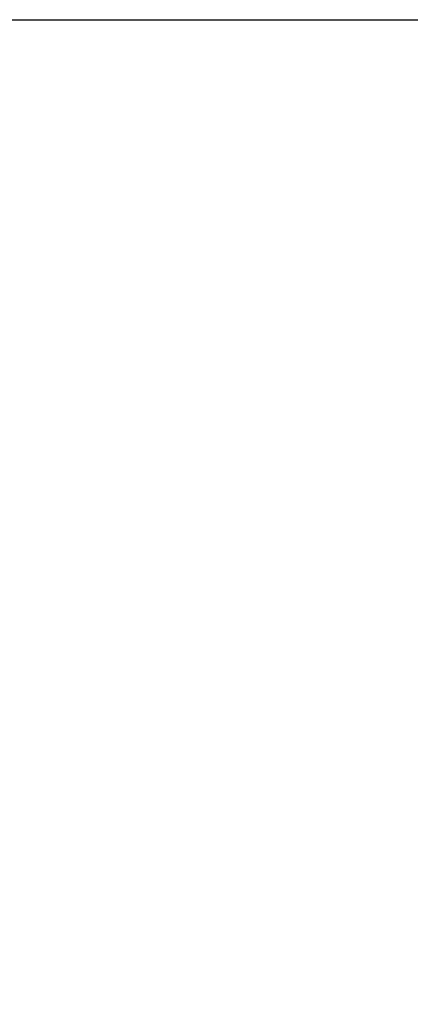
# Model space of a CAD drawing. Header units: millimetres. Extents: x 0 to 420, y 0 to 297.
# Tile 20 of 26: x 290 to 299, y 126 to 148. Entities that reach past the tile are written whole.
import ezdxf

# ---------------------------------------------------------------- set-up
doc = ezdxf.new("R2010")
doc.units = ezdxf.units.MM
doc.header["$LTSCALE"] = 23.1
doc.layers.get('0').update_dxf_attribs({"linetype": 'CONTINUOUS'})
doc.styles.get("Standard").update_dxf_attribs({"font": 'txt', "width": 0.85})
doc.dimstyles.new('DIMSTYLE_1', dxfattribs={"dimtxt": 3.5, "dimasz": 3.5, "dimexe": 1, "dimexo": 0.5, "dimgap": 0.875, "dimtad": 1, "dimdec": 4, "dimdsep": 46, "dimtxsty": 'STANDARD', "dimblk": '_FILLED', "dimblk1": '_FILLED', "dimblk2": '_FILLED', "dimcen": 0.09, "dimadec": 4, "dimazin": 2, "dimtp": 0.15, "dimtm": 0.15, "dimtfac": 1, "dimtdec": 4, "dimtofl": 0, "dimtmove": 0, "dimatfit": 3, "dimldrblk": '_FILLED', "dimfxl": 1, "dimtolj": 1, "dimarcsym": 0})

# ---------------------------------------------------------------- blocks, each defined once
blk = doc.blocks.new('_FILLED')
at = {"color": 0, "linetype": 'BYBLOCK'}
blk.add_solid([(0, 0), (-1, 0.1429), (-1, -0.1429)], dxfattribs=at)
blk = doc.blocks.new('*D5')
at = {"color": 2, "linetype": 'CONTINUOUS'}
for p, q in [((283.223, 148.291), (258.825, 148.291)), ((259.825, 148.291), (259.825, 126.041)), ((259.825, 103.791), (259.825, 126.041)), ((298.223, 103.791), (258.825, 103.791))]:
    blk.add_line(p, q, dxfattribs=at)
at = {"color": 2, "linetype": 'CONTINUOUS', "xscale": 3.5, "yscale": 3.5, "zscale": 3.5}
for p, rotation in [((259.825, 148.291), 90), ((259.825, 103.791), 270)]:
    blk.add_blockref('_FILLED', p, dxfattribs=dict(at, rotation=rotation))
at = {"color": 2, "linetype": 'CONTINUOUS', "insert": (255.45, 126.041), "char_height": 3.5, "width": 15, "attachment_point": 2, "rotation": 90, "line_spacing_factor": 0.9}
blk.add_mtext('44.5', dxfattribs=at)

msp = doc.modelspace()

# ---------------------------------------------------------------- linework, layer by layer
at = {"color": 7, "linetype": 'CONTINUOUS'}
msp.add_line((274.72285, 148.29058), (372.22285, 148.29058), dxfattribs=at)

# ---------------------------------------------------------------- dimensions: what is measured, and where the dimension line sits
at = {"color": 2, "linetype": 'CONTINUOUS'}
dim = msp.add_linear_dim(base=(259.82479, 103.79058), p1=(283.72285, 148.29058), p2=(298.72285, 103.79058), angle=270, dimstyle='DIMSTYLE_1', dxfattribs=at)
dim.commit()
dim.dimension.update_dxf_attribs({"geometry": '*D5', "text_midpoint": (259.82479, 125.54058), "dimtype": 160})

doc.saveas('drawing.dxf')
